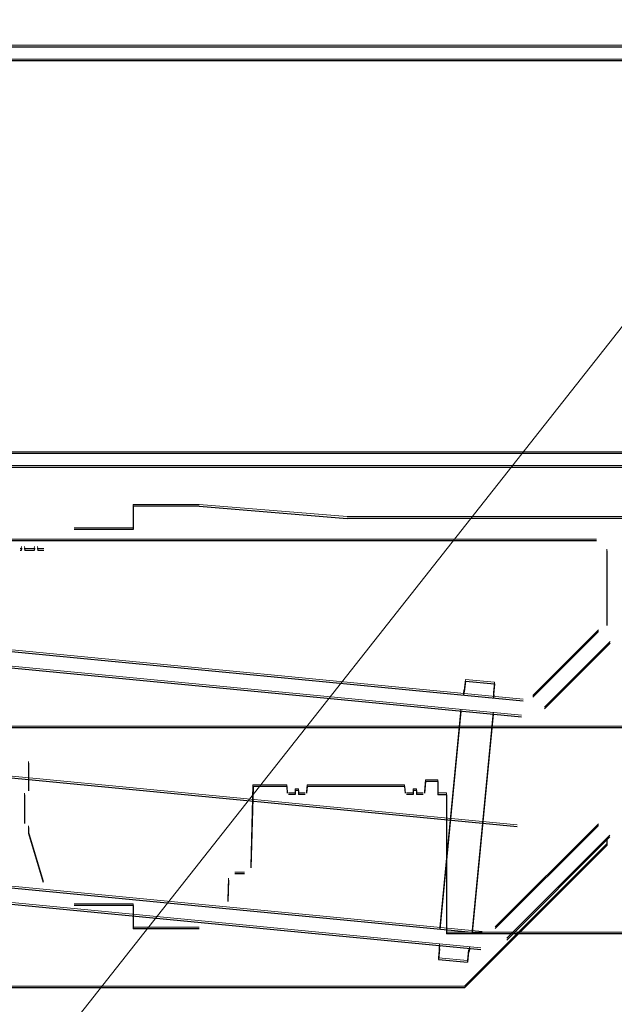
# Model space of a CAD drawing. Header units: millimetres. Extents: x -8642 to 28269, y -6609 to 3701.
# Tile 223 of 256: x 7084 to 7113, y -2047 to -1999. Entities that reach past the tile are written whole.
import ezdxf

# ---------------------------------------------------------------- set-up
doc = ezdxf.new("R2010")
doc.units = ezdxf.units.MM
doc.header["$LTSCALE"] = 1000
doc.header["$MEASUREMENT"] = 0
for name, pattern in [('rzut 1 pietra$0$ArchiTECH.PC 1. Line Type', [0.004, 0.003, -0.001]), ('rzut 1 pietra$0$ArchiTECH.PC Solid Line Type', [0]), ('SUFIT_1 PIETRO$0$ArchiTECH.PC 1. Line Type', [0.004, 0.003, -0.001]), ('SUFIT_1 PIETRO$0$ArchiTECH.PC Solid Line Type', [0])]:
    doc.linetypes.add(name, pattern=pattern)
doc.layers.add('_Etapy_opis', color=7, linetype='Continuous', lineweight=18)
doc.layers.add('IS_ARCH', color=254, linetype='Continuous', lineweight=18)
doc.layers.add('SUFIT_1 PIETRO$0$INWENTARYZACJA', color=254, linetype='Continuous')
doc.layers.add('SUFIT_1 PIETRO$0$Kalka 1', color=254, linetype='Continuous')

msp = doc.modelspace()

# ---------------------------------------------------------------- linework, layer by layer
at = {"layer": '_Etapy_opis', "color": 1}
msp.add_lwpolyline([(6460.55, -2841.207), (7540.523, -1472.145), (7540.523, 604.489), (11528.635, 604.489), (11528.635, -458.988), (8943.733, -3729.656)], close=True, dxfattribs=at)
at = {"layer": 'IS_ARCH', "linetype": 'rzut 1 pietra$0$ArchiTECH.PC Solid Line Type'}
for p, q in [((7232.152, -2000), (7002.152, -2000)), ((7232.152, -2000.676), (7002.152, -2000.676)), ((7212.152, -2020), (7022.152, -2020)), ((7212.152, -2020), (7022.152, -2020)), ((7212.152, -2020), (7022.152, -2020)), ((7212.152, -2020), (7022.152, -2020)), ((7212.152, -2020), (7022.152, -2020)), ((7212.152, -2020), (7022.152, -2020)), ((7022.152, -2020.676), (7212.152, -2020.676)), ((7092.402, -2022.597), (7089.154, -2022.597)), ((7089.154, -2022.597), (7089.154, -2023.747)), ((7092.402, -2022.597), (7089.154, -2022.597)), ((7089.154, -2022.597), (7089.154, -2023.747)), ((7089.154, -2022.597), (7089.154, -2023.747)), ((7092.402, -2022.597), (7089.154, -2022.597)), ((7092.402, -2022.597), (7099.683, -2023.197)), ((7092.402, -2022.597), (7099.683, -2023.197)), ((7092.402, -2022.597), (7099.683, -2023.197)), ((7163.625, -2023.197), (7099.683, -2023.197)), ((7163.625, -2023.197), (7099.683, -2023.197)), ((7163.625, -2023.197), (7099.683, -2023.197)), ((7089.154, -2023.747), (7086.247, -2023.747)), ((7089.154, -2023.747), (7086.247, -2023.747)), ((7089.154, -2023.747), (7086.247, -2023.747)), ((7111.952, -2024.3), (7055.352, -2024.3)), ((7111.952, -2024.3), (7055.352, -2024.3)), ((7111.952, -2024.3), (7055.352, -2024.3)), ((7083.629, -2024.772), (7083.584, -2024.772)), ((7083.629, -2024.772), (7083.584, -2024.772)), ((7083.629, -2024.772), (7083.584, -2024.772)), ((7083.65, -2024.659), (7083.629, -2024.772)), ((7083.65, -2024.659), (7083.629, -2024.772)), ((7083.65, -2024.659), (7083.629, -2024.772)), ((7083.797, -2024.659), (7083.818, -2024.772)), ((7083.797, -2024.659), (7083.818, -2024.772)), ((7083.797, -2024.659), (7083.818, -2024.772)), ((7084.269, -2024.772), (7083.818, -2024.772)), ((7084.269, -2024.772), (7083.818, -2024.772)), ((7084.269, -2024.772), (7083.818, -2024.772)), ((7084.29, -2024.659), (7084.269, -2024.772)), ((7084.29, -2024.659), (7084.269, -2024.772)), ((7084.29, -2024.659), (7084.269, -2024.772)), ((7084.437, -2024.659), (7084.458, -2024.772)), ((7084.437, -2024.659), (7084.458, -2024.772)), ((7084.437, -2024.659), (7084.458, -2024.772)), ((7084.754, -2024.772), (7084.458, -2024.772)), ((7084.754, -2024.772), (7084.458, -2024.772)), ((7084.754, -2024.772), (7084.458, -2024.772)), ((7112.452, -2024.8), (7112.452, -2028.477)), ((7112.452, -2024.8), (7112.452, -2028.477)), ((7112.452, -2024.8), (7112.452, -2028.477)), ((7059.793, -2027.5), (7108.338, -2032.174)), ((7059.793, -2027.5), (7108.338, -2032.174)), ((7059.793, -2027.5), (7108.338, -2032.174)), ((7059.755, -2028.3), (7108.261, -2032.971)), ((7059.755, -2028.3), (7108.261, -2032.971)), ((7059.755, -2028.3), (7108.261, -2032.971)), ((7112.052, -2028.769), (7108.82, -2032.001)), ((7112.052, -2028.769), (7108.82, -2032.001)), ((7112.052, -2028.769), (7108.82, -2032.001)), ((7112.618, -2029.334), (7109.385, -2032.567)), ((7112.618, -2029.334), (7109.385, -2032.567)), ((7112.618, -2029.334), (7109.385, -2032.567)), ((7105.495, -2031.207), (7105.444, -2031.735)), ((7105.495, -2031.207), (7105.444, -2031.735)), ((7105.495, -2031.207), (7105.444, -2031.735)), ((7105.495, -2031.207), (7106.926, -2031.345)), ((7105.495, -2031.207), (7106.926, -2031.345)), ((7105.495, -2031.207), (7106.926, -2031.345)), ((7105.423, -2031.733), (7105.408, -2031.892)), ((7105.423, -2031.733), (7105.408, -2031.892)), ((7105.423, -2031.733), (7105.408, -2031.892)), ((7106.926, -2031.345), (7106.875, -2031.873)), ((7106.926, -2031.345), (7106.875, -2031.873)), ((7106.926, -2031.345), (7106.875, -2031.873)), ((7106.896, -2031.875), (7106.881, -2032.034)), ((7106.896, -2031.875), (7106.881, -2032.034)), ((7106.896, -2031.875), (7106.881, -2032.034)), ((7105.271, -2032.683), (7104.238, -2043.413)), ((7105.271, -2032.683), (7104.238, -2043.413)), ((7105.271, -2032.683), (7104.238, -2043.413)), ((7106.864, -2032.836), (7105.831, -2043.567)), ((7106.864, -2032.836), (7105.831, -2043.567)), ((7106.864, -2032.836), (7105.831, -2043.567)), ((7120.652, -2033.5), (7046.652, -2033.5)), ((7120.652, -2033.5), (7046.652, -2033.5)), ((7120.652, -2033.5), (7046.652, -2033.5)), ((7057.523, -2033.5), (7108.039, -2038.364)), ((7057.523, -2033.5), (7108.039, -2038.364)), ((7057.523, -2033.5), (7108.039, -2038.364)), ((7083.992, -2035.247), (7083.992, -2036.611)), ((7083.992, -2035.247), (7083.992, -2036.611)), ((7083.992, -2035.247), (7083.992, -2036.611)), ((7103.527, -2036.147), (7103.477, -2036.727)), ((7103.527, -2036.147), (7103.477, -2036.727)), ((7103.527, -2036.147), (7103.477, -2036.727)), ((7104.133, -2036.147), (7103.527, -2036.147)), ((7104.133, -2036.147), (7103.527, -2036.147)), ((7104.133, -2036.147), (7103.527, -2036.147)), ((7104.133, -2036.147), (7104.133, -2036.797)), ((7104.133, -2036.147), (7104.133, -2036.797)), ((7104.133, -2036.147), (7104.133, -2036.797)), ((7095.044, -2036.397), (7094.94, -2040.395)), ((7095.044, -2036.397), (7094.94, -2040.395)), ((7095.044, -2036.397), (7094.94, -2040.395)), ((7096.705, -2036.397), (7095.044, -2036.397)), ((7096.705, -2036.397), (7095.044, -2036.397)), ((7096.705, -2036.397), (7095.044, -2036.397)), ((7096.705, -2036.397), (7096.734, -2036.727)), ((7096.705, -2036.397), (7096.734, -2036.727)), ((7096.705, -2036.397), (7096.734, -2036.727)), ((7097.125, -2036.587), (7097.125, -2036.787)), ((7097.285, -2036.587), (7097.125, -2036.587)), ((7097.125, -2036.587), (7097.125, -2036.787)), ((7097.285, -2036.587), (7097.125, -2036.587)), ((7097.285, -2036.587), (7097.125, -2036.587)), ((7097.125, -2036.587), (7097.125, -2036.787)), ((7097.285, -2036.587), (7097.285, -2036.787)), ((7097.285, -2036.587), (7097.285, -2036.787)), ((7097.285, -2036.587), (7097.285, -2036.787)), ((7097.705, -2036.397), (7097.677, -2036.727)), ((7097.705, -2036.397), (7097.677, -2036.727)), ((7097.705, -2036.397), (7097.677, -2036.727)), ((7102.505, -2036.397), (7097.705, -2036.397)), ((7102.505, -2036.397), (7097.705, -2036.397)), ((7102.505, -2036.397), (7097.705, -2036.397)), ((7102.505, -2036.397), (7102.534, -2036.727)), ((7102.505, -2036.397), (7102.534, -2036.727)), ((7102.505, -2036.397), (7102.534, -2036.727)), ((7103.085, -2036.587), (7102.925, -2036.587)), ((7102.925, -2036.587), (7102.925, -2036.787)), ((7103.085, -2036.587), (7102.925, -2036.587)), ((7102.925, -2036.587), (7102.925, -2036.787)), ((7102.925, -2036.587), (7102.925, -2036.787)), ((7103.085, -2036.587), (7102.925, -2036.587)), ((7103.085, -2036.587), (7103.085, -2036.787)), ((7103.085, -2036.587), (7103.085, -2036.787)), ((7103.085, -2036.587), (7103.085, -2036.787)), ((7083.792, -2036.811), (7083.792, -2038.211)), ((7083.792, -2036.811), (7083.792, -2038.211)), ((7083.792, -2036.811), (7083.792, -2038.211)), ((7097.125, -2036.787), (7096.794, -2036.787)), ((7097.125, -2036.787), (7096.794, -2036.787)), ((7097.125, -2036.787), (7096.794, -2036.787)), ((7097.617, -2036.787), (7097.285, -2036.787)), ((7097.617, -2036.787), (7097.285, -2036.787)), ((7097.617, -2036.787), (7097.285, -2036.787)), ((7102.925, -2036.787), (7102.594, -2036.787)), ((7102.925, -2036.787), (7102.594, -2036.787)), ((7102.925, -2036.787), (7102.594, -2036.787)), ((7103.417, -2036.787), (7103.085, -2036.787)), ((7103.417, -2036.787), (7103.085, -2036.787)), ((7103.417, -2036.787), (7103.085, -2036.787)), ((7104.571, -2036.797), (7104.133, -2036.797)), ((7104.571, -2036.797), (7104.133, -2036.797)), ((7104.571, -2036.797), (7104.133, -2036.797)), ((7104.571, -2036.797), (7104.571, -2043.647)), ((7104.571, -2036.797), (7104.571, -2043.647)), ((7104.571, -2036.797), (7104.571, -2043.647)), ((7083.992, -2038.411), (7083.992, -2038.697)), ((7083.992, -2038.411), (7083.992, -2038.697)), ((7083.992, -2038.411), (7083.992, -2038.697)), ((7112.044, -2038.31), (7106.971, -2043.384)), ((7112.044, -2038.31), (7106.971, -2043.384)), ((7112.044, -2038.31), (7106.971, -2043.384)), ((7055.357, -2038.706), (7106.328, -2043.614)), ((7055.357, -2038.706), (7106.328, -2043.614)), ((7055.357, -2038.706), (7106.328, -2043.614)), ((7083.992, -2038.697), (7084.715, -2041.107)), ((7083.992, -2038.697), (7084.715, -2041.107)), ((7083.992, -2038.697), (7084.715, -2041.107)), ((7112.61, -2038.876), (7107.536, -2043.949)), ((7112.61, -2038.876), (7107.536, -2043.949)), ((7112.61, -2038.876), (7107.536, -2043.949)), ((7112.452, -2039.034), (7112.452, -2039.3)), ((7112.452, -2039.034), (7112.452, -2039.3)), ((7112.452, -2039.034), (7112.452, -2039.3)), ((7055.281, -2039.503), (7106.252, -2044.411)), ((7055.281, -2039.503), (7106.252, -2044.411)), ((7055.281, -2039.503), (7106.252, -2044.411)), ((7112.452, -2039.3), (7105.452, -2046.3)), ((7112.452, -2039.3), (7105.452, -2046.3)), ((7112.452, -2039.3), (7105.452, -2046.3)), ((7093.838, -2040.996), (7093.801, -2042.046)), ((7093.838, -2040.996), (7093.801, -2042.046)), ((7093.838, -2040.996), (7093.801, -2042.046)), ((7094.63, -2040.697), (7094.148, -2040.697)), ((7094.63, -2040.697), (7094.148, -2040.697)), ((7094.63, -2040.697), (7094.148, -2040.697)), ((7089.154, -2042.247), (7086.247, -2042.247)), ((7089.154, -2042.247), (7086.247, -2042.247)), ((7089.154, -2042.247), (7086.247, -2042.247)), ((7089.154, -2042.247), (7089.154, -2043.397)), ((7089.154, -2042.247), (7089.154, -2043.397)), ((7089.154, -2042.247), (7089.154, -2043.397)), ((7092.402, -2043.397), (7089.154, -2043.397)), ((7092.402, -2043.397), (7089.154, -2043.397)), ((7092.402, -2043.397), (7089.154, -2043.397)), ((7115.874, -2043.647), (7104.571, -2043.647)), ((7115.874, -2043.647), (7104.571, -2043.647)), ((7115.874, -2043.647), (7104.571, -2043.647)), ((7104.227, -2044.376), (7104.176, -2044.904)), ((7104.227, -2044.376), (7104.176, -2044.904)), ((7104.227, -2044.376), (7104.176, -2044.904)), ((7104.221, -2044.215), (7104.206, -2044.374)), ((7104.221, -2044.215), (7104.206, -2044.374)), ((7104.221, -2044.215), (7104.206, -2044.374)), ((7105.694, -2044.357), (7105.679, -2044.516)), ((7105.694, -2044.357), (7105.679, -2044.516)), ((7105.694, -2044.357), (7105.679, -2044.516)), ((7105.658, -2044.514), (7105.607, -2045.042)), ((7105.658, -2044.514), (7105.607, -2045.042)), ((7105.658, -2044.514), (7105.607, -2045.042)), ((7104.176, -2044.904), (7105.607, -2045.042)), ((7104.176, -2044.904), (7105.607, -2045.042)), ((7104.176, -2044.904), (7105.607, -2045.042)), ((7105.452, -2046.3), (7055.352, -2046.3)), ((7105.452, -2046.3), (7055.352, -2046.3)), ((7105.452, -2046.3), (7055.352, -2046.3))]:
    msp.add_line(p, q, dxfattribs=at)
at = {"layer": 'IS_ARCH', "linetype": 'rzut 1 pietra$0$ArchiTECH.PC 1. Line Type'}
msp.add_line((7213.27, -2000), (7002.152, -2000), dxfattribs=at)
at = {"layer": 'SUFIT_1 PIETRO$0$INWENTARYZACJA', "linetype": 'SUFIT_1 PIETRO$0$ArchiTECH.PC Solid Line Type'}
for p, q in [((7232.152, -2000.76), (7002.152, -2000.76)), ((7212.152, -2020.084), (7022.152, -2020.084)), ((7212.152, -2020.084), (7022.152, -2020.084)), ((7212.152, -2020.084), (7022.152, -2020.084)), ((7212.152, -2020.084), (7022.152, -2020.084)), ((7212.152, -2020.084), (7022.152, -2020.084)), ((7212.152, -2020.084), (7022.152, -2020.084)), ((7022.152, -2020.76), (7212.152, -2020.76)), ((7092.402, -2022.681), (7089.154, -2022.681)), ((7089.154, -2022.681), (7089.154, -2023.831)), ((7089.154, -2022.681), (7089.154, -2023.831)), ((7092.402, -2022.681), (7089.154, -2022.681)), ((7089.154, -2022.681), (7089.154, -2023.831)), ((7092.402, -2022.681), (7089.154, -2022.681)), ((7092.402, -2022.681), (7099.683, -2023.281)), ((7092.402, -2022.681), (7099.683, -2023.281)), ((7092.402, -2022.681), (7099.683, -2023.281)), ((7163.625, -2023.281), (7099.683, -2023.281)), ((7163.625, -2023.281), (7099.683, -2023.281)), ((7163.625, -2023.281), (7099.683, -2023.281)), ((7089.154, -2023.831), (7086.248, -2023.831)), ((7089.154, -2023.831), (7086.248, -2023.831)), ((7089.154, -2023.831), (7086.248, -2023.831)), ((7111.952, -2024.384), (7055.352, -2024.384)), ((7111.952, -2024.384), (7055.352, -2024.384)), ((7111.952, -2024.384), (7055.352, -2024.384)), ((7083.629, -2024.856), (7083.584, -2024.856)), ((7083.629, -2024.856), (7083.584, -2024.856)), ((7083.629, -2024.856), (7083.584, -2024.856)), ((7083.65, -2024.742), (7083.629, -2024.856)), ((7083.65, -2024.742), (7083.629, -2024.856)), ((7083.65, -2024.742), (7083.629, -2024.856)), ((7083.797, -2024.742), (7083.818, -2024.856)), ((7083.797, -2024.742), (7083.818, -2024.856)), ((7083.797, -2024.742), (7083.818, -2024.856)), ((7084.269, -2024.856), (7083.818, -2024.856)), ((7084.269, -2024.856), (7083.818, -2024.856)), ((7084.269, -2024.856), (7083.818, -2024.856)), ((7084.29, -2024.742), (7084.269, -2024.856)), ((7084.29, -2024.742), (7084.269, -2024.856)), ((7084.29, -2024.742), (7084.269, -2024.856)), ((7084.437, -2024.742), (7084.458, -2024.856)), ((7084.437, -2024.742), (7084.458, -2024.856)), ((7084.437, -2024.742), (7084.458, -2024.856)), ((7084.754, -2024.856), (7084.458, -2024.856)), ((7084.754, -2024.856), (7084.458, -2024.856)), ((7084.754, -2024.856), (7084.458, -2024.856)), ((7112.452, -2024.884), (7112.452, -2028.561)), ((7112.452, -2024.884), (7112.452, -2028.561)), ((7112.452, -2024.884), (7112.452, -2028.561)), ((7059.793, -2027.584), (7108.338, -2032.258)), ((7059.793, -2027.584), (7108.338, -2032.258)), ((7059.793, -2027.584), (7108.338, -2032.258)), ((7059.755, -2028.384), (7108.261, -2033.055)), ((7059.755, -2028.384), (7108.261, -2033.055)), ((7059.755, -2028.384), (7108.261, -2033.055)), ((7112.052, -2028.853), (7108.82, -2032.085)), ((7112.052, -2028.853), (7108.82, -2032.085)), ((7112.052, -2028.853), (7108.82, -2032.085)), ((7112.618, -2029.418), (7109.385, -2032.651)), ((7112.618, -2029.418), (7109.385, -2032.651)), ((7112.618, -2029.418), (7109.385, -2032.651)), ((7105.495, -2031.291), (7105.444, -2031.819)), ((7105.495, -2031.291), (7105.444, -2031.819)), ((7105.495, -2031.291), (7105.444, -2031.819)), ((7105.495, -2031.291), (7106.926, -2031.429)), ((7105.495, -2031.291), (7106.926, -2031.429)), ((7105.495, -2031.291), (7106.926, -2031.429)), ((7106.926, -2031.429), (7106.875, -2031.957)), ((7106.926, -2031.429), (7106.875, -2031.957)), ((7106.926, -2031.429), (7106.875, -2031.957)), ((7105.423, -2031.817), (7105.408, -2031.976)), ((7105.423, -2031.817), (7105.408, -2031.976)), ((7105.423, -2031.817), (7105.408, -2031.976)), ((7106.896, -2031.959), (7106.881, -2032.118)), ((7106.896, -2031.959), (7106.881, -2032.118)), ((7106.896, -2031.959), (7106.881, -2032.118)), ((7105.271, -2032.767), (7104.238, -2043.497)), ((7105.271, -2032.767), (7104.238, -2043.497)), ((7105.271, -2032.767), (7104.238, -2043.497)), ((7106.864, -2032.92), (7105.831, -2043.65)), ((7106.864, -2032.92), (7105.831, -2043.65)), ((7106.864, -2032.92), (7105.831, -2043.65)), ((7120.652, -2033.584), (7046.652, -2033.584)), ((7120.652, -2033.584), (7046.652, -2033.584)), ((7120.652, -2033.584), (7046.652, -2033.584)), ((7057.523, -2033.584), (7108.04, -2038.448)), ((7057.523, -2033.584), (7108.04, -2038.448)), ((7057.523, -2033.584), (7108.04, -2038.448)), ((7083.992, -2035.331), (7083.992, -2036.695)), ((7083.992, -2035.331), (7083.992, -2036.695)), ((7083.992, -2035.331), (7083.992, -2036.695)), ((7095.045, -2036.481), (7094.94, -2040.479)), ((7095.045, -2036.481), (7094.94, -2040.479)), ((7095.045, -2036.481), (7094.94, -2040.479)), ((7096.706, -2036.481), (7095.045, -2036.481)), ((7096.706, -2036.481), (7095.045, -2036.481)), ((7096.706, -2036.481), (7095.045, -2036.481)), ((7096.706, -2036.481), (7096.734, -2036.811)), ((7096.706, -2036.481), (7096.734, -2036.811)), ((7096.706, -2036.481), (7096.734, -2036.811)), ((7097.706, -2036.481), (7097.677, -2036.811)), ((7097.706, -2036.481), (7097.677, -2036.811)), ((7097.706, -2036.481), (7097.677, -2036.811)), ((7102.506, -2036.481), (7097.706, -2036.481)), ((7102.506, -2036.481), (7097.706, -2036.481)), ((7102.506, -2036.481), (7097.706, -2036.481)), ((7102.506, -2036.481), (7102.534, -2036.811)), ((7102.506, -2036.481), (7102.534, -2036.811)), ((7102.506, -2036.481), (7102.534, -2036.811)), ((7103.527, -2036.231), (7103.477, -2036.811)), ((7103.527, -2036.231), (7103.477, -2036.811)), ((7103.527, -2036.231), (7103.477, -2036.811)), ((7104.133, -2036.231), (7103.527, -2036.231)), ((7104.133, -2036.231), (7103.527, -2036.231)), ((7104.133, -2036.231), (7103.527, -2036.231)), ((7104.133, -2036.231), (7104.133, -2036.881)), ((7104.133, -2036.231), (7104.133, -2036.881)), ((7104.133, -2036.231), (7104.133, -2036.881)), ((7083.792, -2036.895), (7083.792, -2038.295)), ((7083.792, -2036.895), (7083.792, -2038.295)), ((7083.792, -2036.895), (7083.792, -2038.295)), ((7097.126, -2036.871), (7096.794, -2036.871)), ((7097.126, -2036.871), (7096.794, -2036.871)), ((7097.126, -2036.871), (7096.794, -2036.871)), ((7097.126, -2036.671), (7097.126, -2036.871)), ((7097.286, -2036.671), (7097.126, -2036.671)), ((7097.286, -2036.671), (7097.126, -2036.671)), ((7097.126, -2036.671), (7097.126, -2036.871)), ((7097.286, -2036.671), (7097.126, -2036.671)), ((7097.126, -2036.671), (7097.126, -2036.871)), ((7097.286, -2036.671), (7097.286, -2036.871)), ((7097.286, -2036.671), (7097.286, -2036.871)), ((7097.286, -2036.671), (7097.286, -2036.871)), ((7097.617, -2036.871), (7097.286, -2036.871)), ((7097.617, -2036.871), (7097.286, -2036.871)), ((7097.617, -2036.871), (7097.286, -2036.871)), ((7102.926, -2036.871), (7102.594, -2036.871)), ((7102.926, -2036.871), (7102.594, -2036.871)), ((7102.926, -2036.871), (7102.594, -2036.871)), ((7103.086, -2036.671), (7102.926, -2036.671)), ((7102.926, -2036.671), (7102.926, -2036.871)), ((7102.926, -2036.671), (7102.926, -2036.871)), ((7103.086, -2036.671), (7102.926, -2036.671)), ((7102.926, -2036.671), (7102.926, -2036.871)), ((7103.086, -2036.671), (7102.926, -2036.671)), ((7103.086, -2036.671), (7103.086, -2036.871)), ((7103.086, -2036.671), (7103.086, -2036.871)), ((7103.086, -2036.671), (7103.086, -2036.871)), ((7103.417, -2036.871), (7103.086, -2036.871)), ((7103.417, -2036.871), (7103.086, -2036.871)), ((7103.417, -2036.871), (7103.086, -2036.871)), ((7104.571, -2036.881), (7104.133, -2036.881)), ((7104.571, -2036.881), (7104.133, -2036.881)), ((7104.571, -2036.881), (7104.133, -2036.881)), ((7104.571, -2036.881), (7104.571, -2043.731)), ((7104.571, -2036.881), (7104.571, -2043.731)), ((7104.571, -2036.881), (7104.571, -2043.731)), ((7083.992, -2038.495), (7083.992, -2038.781)), ((7083.992, -2038.495), (7083.992, -2038.781)), ((7083.992, -2038.495), (7083.992, -2038.781)), ((7112.045, -2038.394), (7106.971, -2043.468)), ((7112.045, -2038.394), (7106.971, -2043.468)), ((7112.045, -2038.394), (7106.971, -2043.468)), ((7055.358, -2038.79), (7106.328, -2043.698)), ((7055.358, -2038.79), (7106.328, -2043.698)), ((7055.358, -2038.79), (7106.328, -2043.698)), ((7083.992, -2038.781), (7084.715, -2041.191)), ((7083.992, -2038.781), (7084.715, -2041.191)), ((7083.992, -2038.781), (7084.715, -2041.191)), ((7112.61, -2038.96), (7107.537, -2044.033)), ((7112.61, -2038.96), (7107.537, -2044.033)), ((7112.61, -2038.96), (7107.537, -2044.033)), ((7112.452, -2039.384), (7105.452, -2046.384)), ((7112.452, -2039.384), (7105.452, -2046.384)), ((7112.452, -2039.384), (7105.452, -2046.384)), ((7112.452, -2039.118), (7112.452, -2039.384)), ((7112.452, -2039.118), (7112.452, -2039.384)), ((7112.452, -2039.118), (7112.452, -2039.384)), ((7055.281, -2039.587), (7106.252, -2044.495)), ((7055.281, -2039.587), (7106.252, -2044.495)), ((7055.281, -2039.587), (7106.252, -2044.495)), ((7094.63, -2040.781), (7094.148, -2040.781)), ((7094.63, -2040.781), (7094.148, -2040.781)), ((7094.63, -2040.781), (7094.148, -2040.781)), ((7093.838, -2041.08), (7093.802, -2042.13)), ((7093.838, -2041.08), (7093.802, -2042.13)), ((7093.838, -2041.08), (7093.802, -2042.13)), ((7089.154, -2042.331), (7086.248, -2042.331)), ((7089.154, -2042.331), (7086.248, -2042.331)), ((7089.154, -2042.331), (7086.248, -2042.331)), ((7089.154, -2042.331), (7089.154, -2043.481)), ((7089.154, -2042.331), (7089.154, -2043.481)), ((7089.154, -2042.331), (7089.154, -2043.481)), ((7092.402, -2043.481), (7089.154, -2043.481)), ((7092.402, -2043.481), (7089.154, -2043.481)), ((7092.402, -2043.481), (7089.154, -2043.481)), ((7115.875, -2043.731), (7104.571, -2043.731)), ((7115.875, -2043.731), (7104.571, -2043.731)), ((7115.875, -2043.731), (7104.571, -2043.731)), ((7104.221, -2044.299), (7104.206, -2044.458)), ((7104.221, -2044.299), (7104.206, -2044.458)), ((7104.221, -2044.299), (7104.206, -2044.458)), ((7104.227, -2044.46), (7104.176, -2044.988)), ((7104.227, -2044.46), (7104.176, -2044.988)), ((7104.227, -2044.46), (7104.176, -2044.988)), ((7105.658, -2044.598), (7105.607, -2045.126)), ((7105.658, -2044.598), (7105.607, -2045.126)), ((7105.658, -2044.598), (7105.607, -2045.126)), ((7105.694, -2044.441), (7105.679, -2044.6)), ((7105.694, -2044.441), (7105.679, -2044.6)), ((7105.694, -2044.441), (7105.679, -2044.6)), ((7104.176, -2044.988), (7105.607, -2045.126)), ((7104.176, -2044.988), (7105.607, -2045.126)), ((7104.176, -2044.988), (7105.607, -2045.126)), ((7105.452, -2046.384), (7055.352, -2046.384)), ((7105.452, -2046.384), (7055.352, -2046.384)), ((7105.452, -2046.384), (7055.352, -2046.384))]:
    msp.add_line(p, q, dxfattribs=at)
at = {"layer": 'SUFIT_1 PIETRO$0$Kalka 1', "linetype": 'SUFIT_1 PIETRO$0$ArchiTECH.PC 1. Line Type'}
msp.add_line((7213.27, -2000.084), (7002.152, -2000.084), dxfattribs=at)
at = {"layer": 'SUFIT_1 PIETRO$0$Kalka 1', "linetype": 'SUFIT_1 PIETRO$0$ArchiTECH.PC Solid Line Type'}
msp.add_line((7232.152, -2000.084), (7002.152, -2000.084), dxfattribs=at)

doc.saveas('drawing.dxf')
